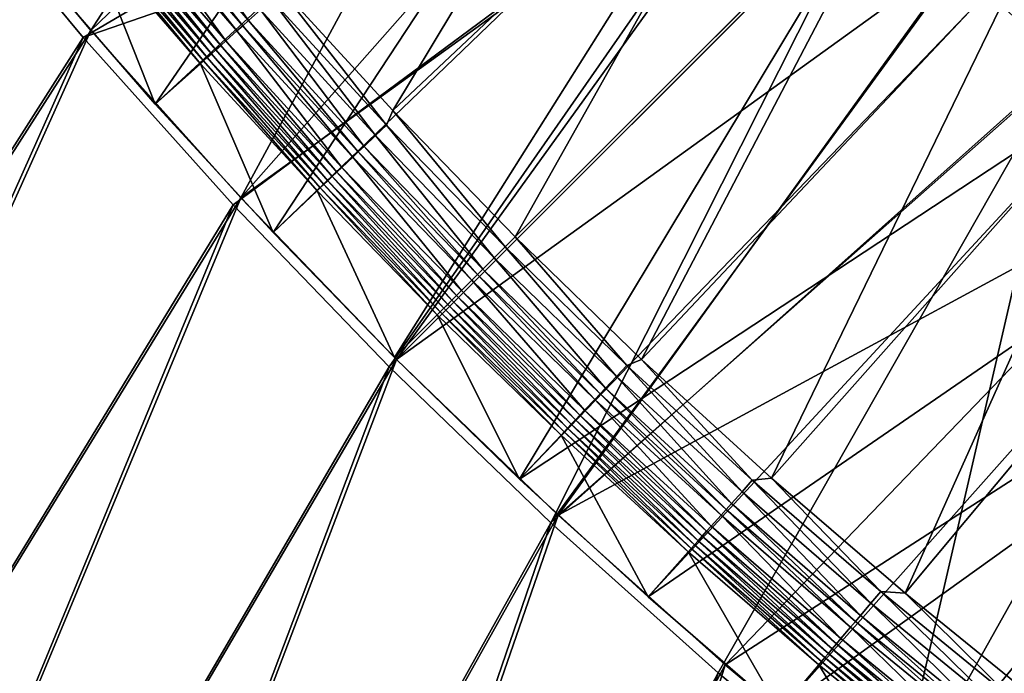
# Model space of a CAD drawing. Header units: metres. Extents: x -1 to 1402, y -1402 to 1.
# Tile 15 of 256: x 124 to 197, y -1257 to -1209. Entities that reach past the tile are written whole.
import ezdxf

# ---------------------------------------------------------------- set-up
doc = ezdxf.new("R2010")
doc.units = ezdxf.units.M

msp = doc.modelspace()

# ---------------------------------------------------------------- linework, layer by layer
at = {"layer": 'None0'}
for points in [[(129.294907, -1209.437988), (158.649887, -1163.910156, -29.830149), (118.628494, -1196.6073)], [(166.595291, -1173.554688, -29.831249), (158.649887, -1163.910156, -29.830149), (129.294907, -1209.437988)], [(140.424713, -1221.869019), (166.595291, -1173.554688, -29.831249), (129.294907, -1209.437988)], [(174.82933, -1182.937256, -29.832048), (166.595291, -1173.554688, -29.831249), (140.424713, -1221.869019)], [(182.677475, -1191.35791, -29.832514), (174.82933, -1182.937256, -29.832048), (140.424713, -1221.869019)], [(118.042015, -1197.113159, -3), (173.464996, -1183.653809, -32.417179), (128.721222, -1209.957886, -3)], [(173.464996, -1183.653809, -32.417179), (181.102081, -1191.870728, -32.417645), (128.721222, -1209.957886, -3)], [(182.677475, -1191.35791, -29.832514), (140.424713, -1221.869019), (152.003708, -1233.882446)], [(188.541702, -1197.345581, -29.832693), (182.677475, -1191.35791, -29.832514), (152.003708, -1233.882446)], [(128.721222, -1209.957886, -3), (181.102081, -1191.870728, -32.417645), (139.86409, -1222.40271, -3)], [(181.102081, -1191.870728, -32.417645), (151.456406, -1234.42981, -3), (139.86409, -1222.40271, -3)], [(181.102081, -1191.870728, -32.417645), (187.483673, -1198.403564, -32.424305), (151.456406, -1234.42981, -3)], [(118.628494, -1196.6073), (60.32896, -1317.327759), (129.294907, -1209.437988)], [(128.721222, -1209.957886, -3), (60.330929, -1317.328491, -3), (118.042015, -1197.113159, -3)], [(194.52951, -1203.209839, -29.832714), (188.541702, -1197.345581, -29.832693), (152.003708, -1233.882446)], [(151.456406, -1234.42981, -3), (187.483673, -1198.403564, -32.424305), (163.483185, -1246.022583, -3)], [(187.483673, -1198.403564, -32.424305), (193.741577, -1204.521973, -32.417862), (163.483185, -1246.022583, -3)], [(164.016937, -1245.462036), (194.52951, -1203.209839, -29.832714), (152.003708, -1233.882446)], [(202.950348, -1211.058105, -29.832458), (194.52951, -1203.209839, -29.832714), (164.016937, -1245.462036)], [(194.52951, -1203.209839, -29.832714), (202.950348, -1211.058105, -29.832458), (200.589508, -1206.931763, -30.66881)], [(163.483185, -1246.022583, -3), (193.741577, -1204.521973, -32.417862), (201.697433, -1211.93689, -32.417622)], [(201.697433, -1211.93689, -32.417622), (193.741577, -1204.521973, -32.417862), (199.084167, -1208.574341, -32.846786)], [(60.32896, -1317.327759), (77.565941, -1324.389893), (129.294907, -1209.437988)], [(129.294907, -1209.437988), (77.565941, -1324.389893), (140.424713, -1221.869019)], [(77.567909, -1324.390747, -3), (60.330929, -1317.328491, -3), (128.721222, -1209.957886, -3)], [(139.86409, -1222.40271, -3), (77.567909, -1324.390747, -3), (128.721222, -1209.957886, -3)], [(212.330887, -1219.290527, -29.831818), (202.950348, -1211.058105, -29.832458), (164.016937, -1245.462036)], [(201.697433, -1211.93689, -32.417622), (175.927933, -1257.166016, -3), (163.483185, -1246.022583, -3)], [(188.772446, -1267.845703, -3), (175.927933, -1257.166016, -3), (201.697433, -1211.93689, -32.417622)], [(214.073059, -1222.710815, -32.416721), (188.772446, -1267.845703, -3), (201.697433, -1211.93689, -32.417622)], [(212.330887, -1219.290527, -29.831818), (164.016937, -1245.462036), (176.447876, -1256.592285)], [(221.97319, -1227.234619, -29.830812), (212.330887, -1219.290527, -29.831818), (176.447876, -1256.592285)], [(77.565941, -1324.389893), (94.936737, -1331.116333), (140.424713, -1221.869019)], [(140.424713, -1221.869019), (94.936737, -1331.116333), (152.003708, -1233.882446)], [(94.938705, -1331.117065, -3), (77.567909, -1324.390747, -3), (139.86409, -1222.40271, -3)], [(151.456406, -1234.42981, -3), (94.938705, -1331.117065, -3), (139.86409, -1222.40271, -3)], [(188.772446, -1267.845703, -3), (214.073059, -1222.710815, -32.416721), (226.109695, -1232.378784, -32.415306)], [(221.97319, -1227.234619, -29.830812), (176.447876, -1256.592285), (189.278336, -1267.259277)], [(202.489838, -1277.450562), (221.97319, -1227.234619, -29.830812), (189.278336, -1267.259277)], [(201.99826, -1278.049683, -3), (188.772446, -1267.845703, -3), (226.109695, -1232.378784, -32.415306)], [(94.936737, -1331.116333), (112.434807, -1337.504272), (152.003708, -1233.882446)], [(152.003708, -1233.882446), (112.434807, -1337.504272), (164.016937, -1245.462036)], [(112.436768, -1337.505005, -3), (94.938705, -1331.117065, -3), (151.456406, -1234.42981, -3)], [(163.483185, -1246.022583, -3), (112.436768, -1337.505005, -3), (151.456406, -1234.42981, -3)], [(112.434807, -1337.504272), (130.053558, -1343.551392), (164.016937, -1245.462036)], [(164.016937, -1245.462036), (130.053558, -1343.551392), (176.447876, -1256.592285)], [(130.055511, -1343.552002, -3), (112.436768, -1337.505005, -3), (163.483185, -1246.022583, -3)], [(175.927933, -1257.166016, -3), (130.055511, -1343.552002, -3), (163.483185, -1246.022583, -3)], [(130.053558, -1343.551392), (147.786346, -1349.255493), (176.447876, -1256.592285)], [(176.447876, -1256.592285), (147.786346, -1349.255493), (189.278336, -1267.259277)], [(147.7883, -1349.256104, -3), (130.055511, -1343.552002, -3), (175.927933, -1257.166016, -3)], [(188.772446, -1267.845703, -3), (147.7883, -1349.256104, -3), (175.927933, -1257.166016, -3)]]:
    msp.add_3dface(points, dxfattribs=at)
at = {"layer": 'None01'}
for points in [[(120.453018, -1274.459961, -521.977783), (785.378174, -1170.478882, -521.977783), (781.702271, -1150.81958, -521.977783)], [(781.702271, -1150.81958, -521.977783), (781.702271, -1150.81958, -541.977783), (120.453018, -1274.459961, -521.977783)], [(781.702271, -1150.81958, -541.977783), (120.453018, -1274.459961, -541.977783), (120.453018, -1274.459961, -521.977783)], [(781.702271, -1150.81958, -541.977783), (785.378174, -1170.478882, -541.977783), (120.453018, -1274.459961, -541.977783)], [(124.129768, -1294.119019, -521.977783), (785.378174, -1170.478882, -521.977783), (120.453018, -1274.459961, -521.977783)], [(785.378174, -1170.478882, -541.977783), (124.129768, -1294.119019, -541.977783), (120.453018, -1274.459961, -541.977783)], [(124.129768, -1294.119019, -521.977783), (124.129768, -1294.119019, -541.977783), (785.378174, -1170.478882, -521.977783)], [(124.129768, -1294.119019, -541.977783), (785.378174, -1170.478882, -541.977783), (785.378174, -1170.478882, -521.977783)]]:
    msp.add_3dface(points, dxfattribs=at)
at = {"layer": 'None012'}
for points in [[(134.072998, -1214.902466, 0.005715), (125.592094, -1205.106689, 0.005715), (164.766846, -1170.263428, -30.250669)], [(172.553925, -1179.312622, -30.250669), (134.072998, -1214.902466, 0.005715), (164.766846, -1170.263428, -30.250669)], [(142.894119, -1205.714722, 9.996095), (151.724304, -1215.37793, 9.996095), (174.323059, -1177.834473, -14.260289)], [(151.724304, -1215.37793, 9.996095), (182.312637, -1186.577637, -14.260289), (174.323059, -1177.834473, -14.260289)], [(142.829742, -1224.452393, 0.005715), (134.072998, -1214.902466, 0.005715), (172.553925, -1179.312622, -30.250669)], [(180.606384, -1188.126709, -30.250669), (142.829742, -1224.452393, 0.005715), (172.553925, -1179.312622, -30.250669)], [(151.724304, -1215.37793, 9.996095), (160.833145, -1224.770752, 9.996095), (182.312637, -1186.577637, -14.260289)], [(160.833145, -1224.770752, 9.996095), (190.541031, -1195.062866, -14.260289), (182.312637, -1186.577637, -14.260289)], [(151.855606, -1233.748291, 0.005715), (142.829742, -1224.452393, 0.005715), (180.606384, -1188.126709, -30.250669)], [(188.911957, -1196.691895, -30.250669), (151.855606, -1233.748291, 0.005715), (180.606384, -1188.126709, -30.250669)], [(170.225998, -1233.879639, 9.996095), (190.541031, -1195.062866, -14.260289), (160.833145, -1224.770752, 9.996095)], [(199.026215, -1203.29126, -14.260289), (190.541031, -1195.062866, -14.260289), (170.225998, -1233.879639, 9.996095)], [(161.151566, -1242.77417, 0.005715), (151.855606, -1233.748291, 0.005715), (188.911957, -1196.691895, -30.250669)], [(161.151566, -1242.77417, 0.005715), (188.911957, -1196.691895, -30.250669), (197.477173, -1204.997559, -30.250669)], [(133.595856, -1198.338379, 10.748116), (132.700806, -1199.096924, 10.787026), (141.010681, -1208.697754, 10.787042)], [(141.88501, -1207.914551, 10.748124), (133.595856, -1198.338379, 10.748116), (141.010681, -1208.697754, 10.787042)], [(132.255402, -1199.474487, 10.719648), (131.817078, -1199.845947, 10.595291), (140.147461, -1209.471069, 10.595275)], [(132.700806, -1199.096924, 10.787026), (132.255402, -1199.474487, 10.719648), (140.575607, -1209.087524, 10.719646)], [(140.575607, -1209.087524, 10.719646), (132.255402, -1199.474487, 10.719648), (140.147461, -1209.471069, 10.595275)], [(141.010681, -1208.697754, 10.787042), (132.700806, -1199.096924, 10.787026), (140.575607, -1209.087524, 10.719646)], [(131.817078, -1199.845947, 10.595291), (130.978149, -1200.556885, 10.181085), (139.328156, -1210.204956, 10.181108)], [(140.147461, -1209.471069, 10.595275), (131.817078, -1199.845947, 10.595291), (139.328156, -1210.204956, 10.181108)], [(130.585526, -1200.889526, 9.895085), (130.215973, -1201.202637, 9.559782), (138.584152, -1210.871338, 9.559757)], [(130.978149, -1200.556885, 10.181085), (130.585526, -1200.889526, 9.895085), (138.944855, -1210.54834, 9.895082)], [(138.944855, -1210.54834, 9.895082), (130.585526, -1200.889526, 9.895085), (138.584152, -1210.871338, 9.559757)], [(139.328156, -1210.204956, 10.181108), (130.978149, -1200.556885, 10.181085), (138.944855, -1210.54834, 9.895082)], [(129.559494, -1201.758789, 8.755362), (129.278229, -1201.996826, 8.294528), (137.669632, -1211.690186, 8.294529)], [(129.872986, -1201.493164, 9.178516), (129.559494, -1201.758789, 8.755362), (137.943741, -1211.444824, 8.755374)], [(137.943741, -1211.444824, 8.755374), (129.559494, -1201.758789, 8.755362), (137.669632, -1211.690186, 8.294529)], [(130.215973, -1201.202637, 9.559782), (129.872986, -1201.493164, 9.178516), (138.249496, -1211.171021, 9.17851)], [(138.249496, -1211.171021, 9.17851), (129.872986, -1201.493164, 9.178516), (137.943741, -1211.444824, 8.755374)], [(138.584152, -1210.871338, 9.559757), (130.215973, -1201.202637, 9.559782), (138.249496, -1211.171021, 9.17851)], [(125.592094, -1205.106689, 0.005715), (134.072998, -1214.902466, 0.005715), (129.031906, -1202.205444, 7.799943)], [(129.031906, -1202.205444, 7.799943), (137.42952, -1211.905151, 7.799943), (129.278229, -1201.996826, 8.294528)], [(134.072998, -1214.902466, 0.005715), (137.42952, -1211.905151, 7.799943), (129.031906, -1202.205444, 7.799943)], [(129.278229, -1201.996826, 8.294528), (137.42952, -1211.905151, 7.799943), (137.669632, -1211.690186, 8.294529)], [(179.889221, -1242.709839, 9.996095), (199.026215, -1203.29126, -14.260289), (170.225998, -1233.879639, 9.996095)], [(207.769424, -1211.280884, -14.260289), (199.026215, -1203.29126, -14.260289), (179.889221, -1242.709839, 9.996095)], [(206.29126, -1213.049927, -30.250669), (161.151566, -1242.77417, 0.005715), (197.477173, -1204.997559, -30.250669)], [(151.274857, -1216.463745, 10.480615), (142.894119, -1205.714722, 9.996095), (142.737091, -1207.151245, 10.480619)], [(151.274857, -1216.463745, 10.480615), (151.724304, -1215.37793, 9.996095), (142.894119, -1205.714722, 9.996095)], [(142.737091, -1207.151245, 10.480619), (141.88501, -1207.914551, 10.748124), (150.443573, -1217.25061, 10.748132)], [(150.443573, -1217.25061, 10.748132), (151.274857, -1216.463745, 10.480615), (142.737091, -1207.151245, 10.480619)], [(149.5905, -1218.057983, 10.787057), (141.88501, -1207.914551, 10.748124), (141.010681, -1208.697754, 10.787042)], [(141.88501, -1207.914551, 10.748124), (149.5905, -1218.057983, 10.787057), (150.443573, -1217.25061, 10.748132)], [(140.147461, -1209.471069, 10.595275), (148.748306, -1218.855103, 10.59526), (140.575607, -1209.087524, 10.719646)], [(140.575607, -1209.087524, 10.719646), (149.166, -1218.459839, 10.719645), (141.010681, -1208.697754, 10.787042)], [(148.748306, -1218.855103, 10.59526), (149.166, -1218.459839, 10.719645), (140.575607, -1209.087524, 10.719646)], [(149.166, -1218.459839, 10.719645), (149.5905, -1218.057983, 10.787057), (141.010681, -1208.697754, 10.787042)], [(139.328156, -1210.204956, 10.181108), (147.949158, -1219.611572, 10.18113), (140.147461, -1209.471069, 10.595275)], [(147.949158, -1219.611572, 10.18113), (148.748306, -1218.855103, 10.59526), (140.147461, -1209.471069, 10.595275)], [(138.584152, -1210.871338, 9.559757), (147.223846, -1220.298096, 9.559732), (138.944855, -1210.54834, 9.895082)], [(138.944855, -1210.54834, 9.895082), (147.575409, -1219.965332, 9.895078), (139.328156, -1210.204956, 10.181108)], [(147.223846, -1220.298096, 9.559732), (147.575409, -1219.965332, 9.895078), (138.944855, -1210.54834, 9.895082)], [(147.575409, -1219.965332, 9.895078), (147.949158, -1219.611572, 10.18113), (139.328156, -1210.204956, 10.181108)], [(137.943741, -1211.444824, 8.755374), (146.600021, -1220.88855, 8.755386), (138.249496, -1211.171021, 9.17851)], [(138.249496, -1211.171021, 9.17851), (146.897751, -1220.606689, 9.178504), (138.584152, -1210.871338, 9.559757)], [(146.600021, -1220.88855, 8.755386), (146.897751, -1220.606689, 9.178504), (138.249496, -1211.171021, 9.17851)], [(146.897751, -1220.606689, 9.178504), (147.223846, -1220.298096, 9.559732), (138.584152, -1210.871338, 9.559757)], [(189.810379, -1251.251221, 9.996095), (207.769424, -1211.280884, -14.260289), (179.889221, -1242.709839, 9.996095)], [(216.747482, -1219.010254, -14.260289), (207.769424, -1211.280884, -14.260289), (189.810379, -1251.251221, 9.996095)], [(134.072998, -1214.902466, 0.005715), (142.829742, -1224.452393, 0.005715), (137.42952, -1211.905151, 7.799943)], [(137.42952, -1211.905151, 7.799943), (146.100296, -1221.36145, 7.799943), (137.669632, -1211.690186, 8.294529)], [(142.829742, -1224.452393, 0.005715), (146.100296, -1221.36145, 7.799943), (137.42952, -1211.905151, 7.799943)], [(137.669632, -1211.690186, 8.294529), (146.333313, -1221.140991, 8.294531), (137.943741, -1211.444824, 8.755374)], [(137.669632, -1211.690186, 8.294529), (146.100296, -1221.36145, 7.799943), (146.333313, -1221.140991, 8.294531)], [(146.333313, -1221.140991, 8.294531), (146.600021, -1220.88855, 8.755386), (137.943741, -1211.444824, 8.755374)], [(170.701477, -1251.530884, 0.005715), (161.151566, -1242.77417, 0.005715), (206.29126, -1213.049927, -30.250669)], [(215.340424, -1220.837036, -30.250669), (170.701477, -1251.530884, 0.005715), (206.29126, -1213.049927, -30.250669)], [(160.075287, -1225.528442, 10.48061), (151.724304, -1215.37793, 9.996095), (151.274857, -1216.463745, 10.480615)], [(160.075287, -1225.528442, 10.48061), (160.833145, -1224.770752, 9.996095), (151.724304, -1215.37793, 9.996095)], [(159.265381, -1226.338257, 10.74814), (151.274857, -1216.463745, 10.480615), (150.443573, -1217.25061, 10.748132)], [(159.265381, -1226.338257, 10.74814), (160.075287, -1225.528442, 10.48061), (151.274857, -1216.463745, 10.480615)], [(150.443573, -1217.25061, 10.748132), (149.5905, -1218.057983, 10.787057), (158.434113, -1227.169312, 10.787071)], [(158.434113, -1227.169312, 10.787071), (159.265381, -1226.338257, 10.74814), (150.443573, -1217.25061, 10.748132)], [(148.748306, -1218.855103, 10.59526), (157.613525, -1227.989868, 10.595243), (149.166, -1218.459839, 10.719645)], [(149.166, -1218.459839, 10.719645), (158.020493, -1227.582886, 10.719643), (149.5905, -1218.057983, 10.787057)], [(157.613525, -1227.989868, 10.595243), (158.020493, -1227.582886, 10.719643), (149.166, -1218.459839, 10.719645)], [(149.5905, -1218.057983, 10.787057), (158.020493, -1227.582886, 10.719643), (158.434113, -1227.169312, 10.787071)], [(147.949158, -1219.611572, 10.18113), (156.835098, -1228.768311, 10.181153), (148.748306, -1218.855103, 10.59526)], [(156.835098, -1228.768311, 10.181153), (157.613525, -1227.989868, 10.595243), (148.748306, -1218.855103, 10.59526)], [(199.977737, -1259.494751, 9.996095), (216.747482, -1219.010254, -14.260289), (189.810379, -1251.251221, 9.996095)], [(147.223846, -1220.298096, 9.559732), (156.129044, -1229.474365, 9.559707), (147.575409, -1219.965332, 9.895078)], [(147.575409, -1219.965332, 9.895078), (156.471207, -1229.132202, 9.895074), (147.949158, -1219.611572, 10.18113)], [(156.129044, -1229.474365, 9.559707), (156.471207, -1229.132202, 9.895074), (147.575409, -1219.965332, 9.895078)], [(156.471207, -1229.132202, 9.895074), (156.835098, -1228.768311, 10.181153), (147.949158, -1219.611572, 10.18113)], [(146.600021, -1220.88855, 8.755386), (155.5224, -1230.081177, 8.755398), (146.897751, -1220.606689, 9.178504)], [(146.897751, -1220.606689, 9.178504), (155.811829, -1229.791626, 9.178497), (147.223846, -1220.298096, 9.559732)], [(155.5224, -1230.081177, 8.755398), (155.811829, -1229.791626, 9.178497), (146.897751, -1220.606689, 9.178504)], [(155.811829, -1229.791626, 9.178497), (156.129044, -1229.474365, 9.559707), (147.223846, -1220.298096, 9.559732)], [(142.829742, -1224.452393, 0.005715), (151.855606, -1233.748291, 0.005715), (146.100296, -1221.36145, 7.799943)], [(146.100296, -1221.36145, 7.799943), (155.037582, -1230.566284, 7.799943), (146.333313, -1221.140991, 8.294531)], [(151.855606, -1233.748291, 0.005715), (155.037582, -1230.566284, 7.799943), (146.100296, -1221.36145, 7.799943)], [(146.333313, -1221.140991, 8.294531), (155.263382, -1230.340332, 8.294532), (146.600021, -1220.88855, 8.755386)], [(146.333313, -1221.140991, 8.294531), (155.037582, -1230.566284, 7.799943), (155.263382, -1230.340332, 8.294532)], [(155.263382, -1230.340332, 8.294532), (155.5224, -1230.081177, 8.755398), (146.600021, -1220.88855, 8.755386)], [(180.497177, -1260.011841, 0.005715), (170.701477, -1251.530884, 0.005715), (215.340424, -1220.837036, -30.250669)], [(224.615967, -1228.352905, -30.250669), (180.497177, -1260.011841, 0.005715), (215.340424, -1220.837036, -30.250669)], [(160.833145, -1224.770752, 9.996095), (160.075287, -1225.528442, 10.48061), (169.140106, -1234.329102, 10.480615)], [(170.225998, -1233.879639, 9.996095), (160.833145, -1224.770752, 9.996095), (169.140106, -1234.329102, 10.480615)], [(160.075287, -1225.528442, 10.48061), (159.265381, -1226.338257, 10.74814), (168.353348, -1235.160278, 10.748132)], [(169.140106, -1234.329102, 10.480615), (160.075287, -1225.528442, 10.48061), (168.353348, -1235.160278, 10.748132)], [(159.265381, -1226.338257, 10.74814), (158.434113, -1227.169312, 10.787071), (167.545914, -1236.013428, 10.787057)], [(168.353348, -1235.160278, 10.748132), (159.265381, -1226.338257, 10.74814), (167.545914, -1236.013428, 10.787057)], [(167.144119, -1236.437866, 10.719645), (158.434113, -1227.169312, 10.787071), (158.020493, -1227.582886, 10.719643)], [(167.545914, -1236.013428, 10.787057), (158.434113, -1227.169312, 10.787071), (167.144119, -1236.437866, 10.719645)], [(157.613525, -1227.989868, 10.595243), (156.835098, -1228.768311, 10.181153), (165.992325, -1237.654785, 10.18113)], [(158.020493, -1227.582886, 10.719643), (157.613525, -1227.989868, 10.595243), (166.748764, -1236.855591, 10.59526)], [(166.748764, -1236.855591, 10.59526), (157.613525, -1227.989868, 10.595243), (165.992325, -1237.654785, 10.18113)], [(167.144119, -1236.437866, 10.719645), (158.020493, -1227.582886, 10.719643), (166.748764, -1236.855591, 10.59526)], [(156.835098, -1228.768311, 10.181153), (156.471207, -1229.132202, 9.895074), (165.63858, -1238.028442, 9.895078)], [(165.992325, -1237.654785, 10.18113), (156.835098, -1228.768311, 10.181153), (165.63858, -1238.028442, 9.895078)], [(190.53009, -1268.210693, 0.005715), (180.497177, -1260.011841, 0.005715), (224.615967, -1228.352905, -30.250669)], [(234.108917, -1235.592041, -30.250669), (190.53009, -1268.210693, 0.005715), (224.615967, -1228.352905, -30.250669)], [(156.129044, -1229.474365, 9.559707), (155.811829, -1229.791626, 9.178497), (164.997177, -1238.706177, 9.178504)], [(156.471207, -1229.132202, 9.895074), (156.129044, -1229.474365, 9.559707), (165.305817, -1238.380005, 9.559732)], [(165.305817, -1238.380005, 9.559732), (156.129044, -1229.474365, 9.559707), (164.997177, -1238.706177, 9.178504)], [(165.63858, -1238.028442, 9.895078), (156.471207, -1229.132202, 9.895074), (165.305817, -1238.380005, 9.559732)], [(155.263382, -1230.340332, 8.294532), (155.037582, -1230.566284, 7.799943), (164.242447, -1239.503662, 7.799943)], [(155.5224, -1230.081177, 8.755398), (155.263382, -1230.340332, 8.294532), (164.462967, -1239.27063, 8.294531)], [(164.462967, -1239.27063, 8.294531), (155.263382, -1230.340332, 8.294532), (164.242447, -1239.503662, 7.799943)], [(155.811829, -1229.791626, 9.178497), (155.5224, -1230.081177, 8.755398), (164.715378, -1239.003906, 8.755386)], [(164.715378, -1239.003906, 8.755386), (155.5224, -1230.081177, 8.755398), (164.462967, -1239.27063, 8.294531)], [(164.997177, -1238.706177, 9.178504), (155.811829, -1229.791626, 9.178497), (164.715378, -1239.003906, 8.755386)], [(155.037582, -1230.566284, 7.799943), (151.855606, -1233.748291, 0.005715), (161.151566, -1242.77417, 0.005715)], [(164.242447, -1239.503662, 7.799943), (155.037582, -1230.566284, 7.799943), (161.151566, -1242.77417, 0.005715)], [(170.225998, -1233.879639, 9.996095), (169.140106, -1234.329102, 10.480615), (178.452621, -1242.866821, 10.480619)], [(179.889221, -1242.709839, 9.996095), (170.225998, -1233.879639, 9.996095), (178.452621, -1242.866821, 10.480619)], [(169.140106, -1234.329102, 10.480615), (168.353348, -1235.160278, 10.748132), (177.689377, -1243.718872, 10.748124)], [(178.452621, -1242.866821, 10.480619), (169.140106, -1234.329102, 10.480615), (177.689377, -1243.718872, 10.748124)], [(168.353348, -1235.160278, 10.748132), (167.545914, -1236.013428, 10.787057), (176.906158, -1244.593262, 10.787042)], [(177.689377, -1243.718872, 10.748124), (168.353348, -1235.160278, 10.748132), (176.906158, -1244.593262, 10.787042)], [(176.516403, -1245.02832, 10.719646), (167.545914, -1236.013428, 10.787057), (167.144119, -1236.437866, 10.719645)], [(176.906158, -1244.593262, 10.787042), (167.545914, -1236.013428, 10.787057), (176.516403, -1245.02832, 10.719646)], [(200.79129, -1276.12207, 0.005715), (190.53009, -1268.210693, 0.005715), (234.108917, -1235.592041, -30.250669)], [(165.992325, -1237.654785, 10.18113), (175.398956, -1246.275757, 10.181108), (166.748764, -1236.855591, 10.59526)], [(166.748764, -1236.855591, 10.59526), (176.132874, -1245.456421, 10.595275), (167.144119, -1236.437866, 10.719645)], [(175.398956, -1246.275757, 10.181108), (176.132874, -1245.456421, 10.595275), (166.748764, -1236.855591, 10.59526)], [(176.132874, -1245.456421, 10.595275), (176.516403, -1245.02832, 10.719646), (167.144119, -1236.437866, 10.719645)], [(165.63858, -1238.028442, 9.895078), (175.055634, -1246.659058, 9.895082), (165.992325, -1237.654785, 10.18113)], [(175.055634, -1246.659058, 9.895082), (175.398956, -1246.275757, 10.181108), (165.992325, -1237.654785, 10.18113)], [(164.997177, -1238.706177, 9.178504), (174.432861, -1247.35437, 9.17851), (165.305817, -1238.380005, 9.559732)], [(165.305817, -1238.380005, 9.559732), (174.73259, -1247.019775, 9.559757), (165.63858, -1238.028442, 9.895078)], [(174.432861, -1247.35437, 9.17851), (174.73259, -1247.019775, 9.559757), (165.305817, -1238.380005, 9.559732)], [(174.73259, -1247.019775, 9.559757), (175.055634, -1246.659058, 9.895082), (165.63858, -1238.028442, 9.895078)], [(164.462967, -1239.27063, 8.294531), (173.913666, -1247.934326, 8.294529), (164.715378, -1239.003906, 8.755386)], [(164.715378, -1239.003906, 8.755386), (174.159073, -1247.660156, 8.755374), (164.997177, -1238.706177, 9.178504)], [(173.913666, -1247.934326, 8.294529), (174.159073, -1247.660156, 8.755374), (164.715378, -1239.003906, 8.755386)], [(174.159073, -1247.660156, 8.755374), (174.432861, -1247.35437, 9.17851), (164.997177, -1238.706177, 9.178504)], [(164.242447, -1239.503662, 7.799943), (161.151566, -1242.77417, 0.005715), (170.701477, -1251.530884, 0.005715)], [(164.242447, -1239.503662, 7.799943), (173.698776, -1248.174438, 7.799943), (164.462967, -1239.27063, 8.294531)], [(173.698776, -1248.174438, 7.799943), (164.242447, -1239.503662, 7.799943), (170.701477, -1251.530884, 0.005715)], [(173.698776, -1248.174438, 7.799943), (173.913666, -1247.934326, 8.294529), (164.462967, -1239.27063, 8.294531)], [(179.889221, -1242.709839, 9.996095), (178.452621, -1242.866821, 10.480619), (188.00473, -1251.13562, 10.480623)], [(189.810379, -1251.251221, 9.996095), (179.889221, -1242.709839, 9.996095), (188.00473, -1251.13562, 10.480623)], [(178.452621, -1242.866821, 10.480619), (177.689377, -1243.718872, 10.748124), (187.265472, -1252.008057, 10.748116)], [(188.00473, -1251.13562, 10.480623), (178.452621, -1242.866821, 10.480619), (187.265472, -1252.008057, 10.748116)], [(177.689377, -1243.718872, 10.748124), (176.906158, -1244.593262, 10.787042), (186.506943, -1252.903076, 10.787026)], [(187.265472, -1252.008057, 10.748116), (177.689377, -1243.718872, 10.748124), (186.506943, -1252.903076, 10.787026)], [(186.129471, -1253.348511, 10.719648), (176.906158, -1244.593262, 10.787042), (176.516403, -1245.02832, 10.719646)], [(186.506943, -1252.903076, 10.787026), (176.906158, -1244.593262, 10.787042), (186.129471, -1253.348511, 10.719648)], [(175.398956, -1246.275757, 10.181108), (185.047043, -1254.625732, 10.181085), (176.132874, -1245.456421, 10.595275)], [(176.132874, -1245.456421, 10.595275), (185.757996, -1253.786865, 10.595291), (176.516403, -1245.02832, 10.719646)], [(185.047043, -1254.625732, 10.181085), (185.757996, -1253.786865, 10.595291), (176.132874, -1245.456421, 10.595275)], [(185.757996, -1253.786865, 10.595291), (186.129471, -1253.348511, 10.719648), (176.516403, -1245.02832, 10.719646)], [(175.055634, -1246.659058, 9.895082), (184.714386, -1255.018433, 9.895085), (175.398956, -1246.275757, 10.181108)], [(184.714386, -1255.018433, 9.895085), (185.047043, -1254.625732, 10.181085), (175.398956, -1246.275757, 10.181108)], [(174.432861, -1247.35437, 9.17851), (184.110703, -1255.730957, 9.178516), (174.73259, -1247.019775, 9.559757)], [(174.73259, -1247.019775, 9.559757), (184.401291, -1255.387939, 9.559782), (175.055634, -1246.659058, 9.895082)], [(184.110703, -1255.730957, 9.178516), (184.401291, -1255.387939, 9.559782), (174.73259, -1247.019775, 9.559757)], [(184.401291, -1255.387939, 9.559782), (184.714386, -1255.018433, 9.895085), (175.055634, -1246.659058, 9.895082)], [(173.913666, -1247.934326, 8.294529), (183.607025, -1256.325684, 8.294528), (174.159073, -1247.660156, 8.755374)], [(174.159073, -1247.660156, 8.755374), (183.845169, -1256.044434, 8.755362), (174.432861, -1247.35437, 9.17851)], [(183.607025, -1256.325684, 8.294528), (183.845169, -1256.044434, 8.755362), (174.159073, -1247.660156, 8.755374)], [(183.845169, -1256.044434, 8.755362), (184.110703, -1255.730957, 9.178516), (174.432861, -1247.35437, 9.17851)], [(173.698776, -1248.174438, 7.799943), (170.701477, -1251.530884, 0.005715), (180.497177, -1260.011841, 0.005715)], [(173.698776, -1248.174438, 7.799943), (183.398514, -1256.572021, 7.799943), (173.913666, -1247.934326, 8.294529)], [(183.398514, -1256.572021, 7.799943), (173.698776, -1248.174438, 7.799943), (180.497177, -1260.011841, 0.005715)], [(183.398514, -1256.572021, 7.799943), (183.607025, -1256.325684, 8.294528), (173.913666, -1247.934326, 8.294529)], [(188.00473, -1251.13562, 10.480623), (187.265472, -1252.008057, 10.748116), (197.073395, -1260.021606, 10.748107)], [(189.810379, -1251.251221, 9.996095), (188.00473, -1251.13562, 10.480623), (197.788177, -1259.129517, 10.480628)], [(197.788177, -1259.129517, 10.480628), (188.00473, -1251.13562, 10.480623), (197.073395, -1260.021606, 10.748107)], [(199.977737, -1259.494751, 9.996095), (189.810379, -1251.251221, 9.996095), (197.788177, -1259.129517, 10.480628)], [(187.265472, -1252.008057, 10.748116), (186.506943, -1252.903076, 10.787026), (196.340042, -1260.936768, 10.787012)], [(197.073395, -1260.021606, 10.748107), (187.265472, -1252.008057, 10.748116), (196.340042, -1260.936768, 10.787012)], [(195.975082, -1261.392212, 10.71965), (186.506943, -1252.903076, 10.787026), (186.129471, -1253.348511, 10.719648)], [(196.340042, -1260.936768, 10.787012), (186.506943, -1252.903076, 10.787026), (195.975082, -1261.392212, 10.71965)], [(185.757996, -1253.786865, 10.595291), (195.615921, -1261.840454, 10.595307), (186.129471, -1253.348511, 10.719648)], [(195.615921, -1261.840454, 10.595307), (195.975082, -1261.392212, 10.71965), (186.129471, -1253.348511, 10.719648)], [(185.047043, -1254.625732, 10.181085), (194.928436, -1262.698486, 10.181062), (185.757996, -1253.786865, 10.595291)], [(194.928436, -1262.698486, 10.181062), (195.615921, -1261.840454, 10.595307), (185.757996, -1253.786865, 10.595291)], [(184.401291, -1255.387939, 9.559782), (194.303772, -1263.478149, 9.559807), (184.714386, -1255.018433, 9.895085)], [(184.714386, -1255.018433, 9.895085), (194.606674, -1263.100098, 9.895089), (185.047043, -1254.625732, 10.181085)], [(194.303772, -1263.478149, 9.559807), (194.606674, -1263.100098, 9.895089), (184.714386, -1255.018433, 9.895085)], [(194.606674, -1263.100098, 9.895089), (194.928436, -1262.698486, 10.181062), (185.047043, -1254.625732, 10.181085)], [(183.845169, -1256.044434, 8.755362), (193.765549, -1264.150146, 8.755349), (184.110703, -1255.730957, 9.178516)], [(184.110703, -1255.730957, 9.178516), (194.022583, -1263.829224, 9.178522), (184.401291, -1255.387939, 9.559782)], [(193.765549, -1264.150146, 8.755349), (194.022583, -1263.829224, 9.178522), (184.110703, -1255.730957, 9.178516)], [(194.022583, -1263.829224, 9.178522), (194.303772, -1263.478149, 9.559807), (184.401291, -1255.387939, 9.559782)], [(183.398514, -1256.572021, 7.799943), (180.497177, -1260.011841, 0.005715), (190.53009, -1268.210693, 0.005715)], [(183.398514, -1256.572021, 7.799943), (193.333145, -1264.69043, 7.799943), (183.607025, -1256.325684, 8.294528)], [(193.333145, -1264.69043, 7.799943), (183.398514, -1256.572021, 7.799943), (190.53009, -1268.210693, 0.005715)], [(183.607025, -1256.325684, 8.294528), (193.534897, -1264.438232, 8.294526), (183.845169, -1256.044434, 8.755362)], [(193.333145, -1264.69043, 7.799943), (193.534897, -1264.438232, 8.294526), (183.607025, -1256.325684, 8.294528)], [(193.534897, -1264.438232, 8.294526), (193.765549, -1264.150146, 8.755349), (183.845169, -1256.044434, 8.755362)]]:
    msp.add_3dface(points, dxfattribs=at)

doc.saveas('drawing.dxf')
